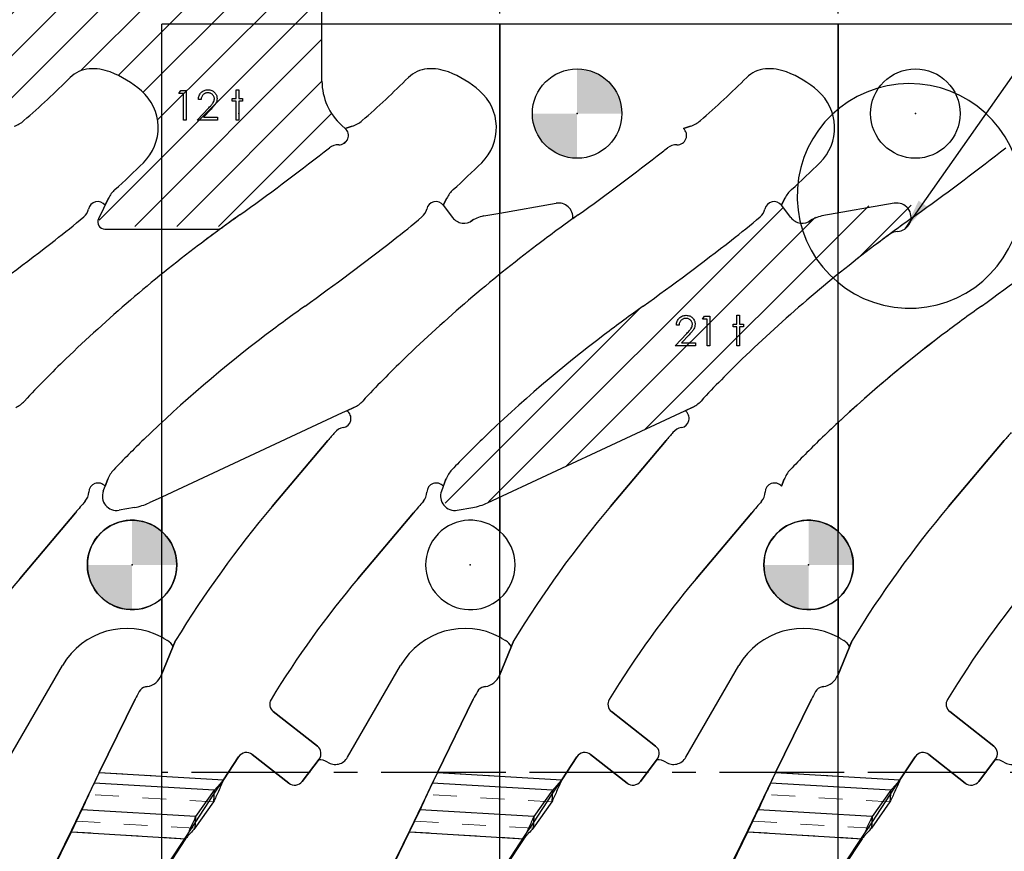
# Model space of a CAD drawing. Header units: inches. Extents: x 0.1 to 87.3, y 0.1 to 33.9.
# Tile 30 of 174: x 7.9 to 12, y 23.3 to 26.8. Entities that reach past the tile are written whole.
import ezdxf

# ---------------------------------------------------------------- set-up
doc = ezdxf.new("R2010")
doc.units = ezdxf.units.IN
doc.header["$MEASUREMENT"] = 0
doc.header["$PDSIZE"] = -1
doc.linetypes.add('CENTERX2', pattern=[0.8, 0.5, -0.1, 0.1, -0.1])
doc.linetypes.add('HIDDEN', pattern=[0.075, 0.05, -0.025])
doc.layers.add('NOTES', color=5, linetype='Continuous')
doc.layers.add('VIEW_LABELS', color=7, linetype='Continuous', lineweight=25)
doc.dimstyles.new('SLDDIMSTYLE9', dxfattribs={"dimtxt": 0.18, "dimasz": 0.13, "dimexe": 0, "dimexo": 0.0625, "dimgap": 0, "dimtad": 0, "dimtih": 1, "dimtoh": 1, "dimdec": 0, "dimrnd": 1e-09, "dimzin": 0, "dimdsep": 46, "dimtxsty": 'Standard', "dimsah": 1, "dimcen": 0.09, "dimadec": 0, "dimazin": 0, "dimtfac": 0.13, "dimtdec": 0, "dimtofl": 0, "dimtmove": 0, "dimatfit": 3, "dimfxl": 1, "dimfrac": 2, "dimtolj": 1, "dimtzin": 0, "dimarcsym": 0})

# ---------------------------------------------------------------- blocks, each defined once
blk = doc.blocks.new('SW_HATCH_2')
at = {"color": 0, "linetype": 'Continuous', "lineweight": 18}
for p, q in [((0, 0), (-0.2641, -0.2641)), ((0.1768, 0), (-0.2641, -0.4409)), ((0.3536, 0), (-0.2641, -0.6177)), ((0.5303, 0), (-0.2641, -0.7944)), ((0.7071, 0), (-0.2641, -0.9712)), ((0.8839, 0), (-0.2641, -1.148)), ((1.019, -0.0416), (0.1141, -0.9465)), ((1.1027, -0.1347), (0.2715, -0.9659)), ((1.1309, -0.2833), (0.377, -1.0372)), ((1.1309, -0.4601), (0.4381, -1.1529)), ((1.1309, -0.6369), (0.1919, -1.5759)), ((1.1309, -0.8137), (0.342, -1.6025)), ((1.1309, -0.9904), (0.5188, -1.6025)), ((1.1715, -1.1266), (0.6956, -1.6025)), ((1.2378, -1.237), (1.2208, -1.2541))]:
    blk.add_line(p, q, dxfattribs=at)
blk = doc.blocks.new('SW_HATCH_5')
at = {"color": 0, "linetype": 'Continuous', "lineweight": 18}
for p, q in [((0.6016, 0.4248), (-0.6393, -0.8161)), ((0.9625, 0.4321), (0.0185, -0.5119)), ((1.1415, 0.4344), (0.9177, 0.2106)), ((0.7379, 0.3843), (-0.3128, -0.6663)), ((0, 0), (-0.8217, -0.8217))]:
    blk.add_line(p, q, dxfattribs=at)
blk = doc.blocks.new('SW_DOWELSYMBOL_19')
at = {"linetype": 'Continuous', "lineweight": 18}
h = blk.add_hatch(color=0, dxfattribs=at)
edge = h.paths.add_edge_path(flags=0)
edge.add_arc((0, 0), 0.1885, 0, 90)
edge.add_line((0, 0.1885), (0, 0))
edge.add_line((0, 0), (0.1885, 0))
h = blk.add_hatch(color=0, dxfattribs=at)
edge = h.paths.add_edge_path(flags=0)
edge.add_arc((0, 0), 0.1885, 180, 270)
edge.add_line((0, -0.1885), (0, 0))
edge.add_line((0, 0), (-0.1885, 0))
at = {"layer": 'NOTES', "color": 0}
blk.add_circle((0, 0), 0.1885, dxfattribs=at)
blk = doc.blocks.new('SW_DOWELSYMBOL_24')
at = {"linetype": 'Continuous', "lineweight": 18}
h = blk.add_hatch(color=0, dxfattribs=at)
edge = h.paths.add_edge_path(flags=0)
edge.add_arc((0, 0), 0.1885, 0, 90)
edge.add_line((0, 0.1885), (0, 0))
edge.add_line((0, 0), (0.1885, 0))
h = blk.add_hatch(color=0, dxfattribs=at)
edge = h.paths.add_edge_path(flags=0)
edge.add_arc((0, 0), 0.1885, 180, 270)
edge.add_line((0, -0.1885), (0, 0))
edge.add_line((0, 0), (-0.1885, 0))
at = {"layer": 'NOTES', "color": 0}
blk.add_circle((0, 0), 0.1885, dxfattribs=at)
blk = doc.blocks.new('SW_DOWELSYMBOL_25')
at = {"linetype": 'Continuous', "lineweight": 18}
h = blk.add_hatch(color=0, dxfattribs=at)
edge = h.paths.add_edge_path(flags=0)
edge.add_arc((0, 0), 0.1885, 0, 90)
edge.add_line((0, 0.1885), (0, 0))
edge.add_line((0, 0), (0.1885, 0))
h = blk.add_hatch(color=0, dxfattribs=at)
edge = h.paths.add_edge_path(flags=0)
edge.add_arc((0, 0), 0.1885, 180, 270)
edge.add_line((0, -0.1885), (0, 0))
edge.add_line((0, 0), (-0.1885, 0))
at = {"layer": 'NOTES', "color": 0}
blk.add_circle((0, 0), 0.1885, dxfattribs=at)

msp = doc.modelspace()

# ---------------------------------------------------------------- linework, layer by layer
at = {"color": 7, "linetype": 'CENTERX2'}
for p, q in [((9.90957, 23.59335), (9.90957, 29.90335)), ((11.33457, 23.59335), (11.33457, 29.90335)), ((9.90957, 23.59335), (8.48457, 23.59335)), ((11.33457, 23.59335), (9.90957, 23.59335)), ((9.90957, 17.28335), (9.90957, 23.59335)), ((11.33457, 17.28335), (11.33457, 23.59335)), ((12.75957, 23.59335), (11.33457, 23.59335))]:
    msp.add_line(p, q, dxfattribs=at)
at = {"color": 7, "linetype": 'Continuous', "lineweight": 25}
for p, q in [((9.15957, 26.50822), (9.15957, 27.24835)), ((9.90957, 26.74835), (9.15957, 26.74835)), ((9.90957, 25.95174), (9.90957, 26.74835)), ((11.33457, 26.74835), (9.90957, 26.74835)), ((9.90957, 26.74835), (9.90957, 25.95174)), ((11.33457, 25.95174), (11.33457, 26.74835)), ((12.75957, 26.74835), (11.33457, 26.74835)), ((11.33457, 26.74835), (11.33457, 25.95174)), ((9.25772, 26.30866), (9.24305, 26.32176)), ((9.25772, 26.30866), (9.28722, 26.31825)), ((9.25772, 26.30866), (9.28722, 26.31825)), ((10.68272, 26.30866), (10.71222, 26.31825)), ((10.68272, 26.30866), (10.71222, 26.31825)), ((8.26015, 26.01441), (8.21783, 25.92754)), ((9.68515, 26.01441), (9.6706, 25.98454)), ((9.6706, 25.98454), (9.68515, 26.01441)), ((11.11015, 26.01441), (11.0956, 25.98454)), ((11.0956, 25.98454), (11.11015, 26.01441)), ((9.6706, 25.98454), (9.70998, 25.93283)), ((9.90957, 25.95174), (10.14598, 25.99342)), ((11.13498, 25.93283), (11.0956, 25.98454)), ((11.57098, 25.99342), (11.26591, 25.93963)), ((9.84091, 25.93963), (9.90957, 25.95174)), ((9.79407, 25.92145), (9.78688, 25.91598)), ((11.21188, 25.91598), (11.21907, 25.92145)), ((8.2448, 25.8844), (8.72108, 25.8844)), ((9.24449, 25.10919), (8.48457, 24.75483)), ((9.26449, 25.11849), (9.24472, 25.10929)), ((9.26449, 25.11849), (9.29418, 25.1323)), ((9.85676, 24.7302), (10.66949, 25.10919)), ((10.66972, 25.10929), (10.71918, 25.1323)), ((11.33457, 24.60944), (11.33457, 25.06934)), ((11.33457, 25.06934), (11.33457, 24.60944)), ((8.94973, 24.71468), (9.18434, 24.99308)), ((8.94973, 24.71468), (9.18434, 24.99308)), ((10.37473, 24.71468), (10.60934, 24.99308)), ((10.37473, 24.71468), (10.60934, 24.99308)), ((11.79973, 24.71468), (12.03434, 24.99308)), ((11.79973, 24.71468), (12.03434, 24.99308)), ((8.25703, 24.82937), (8.24591, 24.80007)), ((9.68203, 24.82937), (9.66311, 24.77951)), ((11.10703, 24.82937), (11.09591, 24.80007)), ((11.10703, 24.82937), (11.09591, 24.80007)), ((8.23811, 24.77951), (8.24591, 24.80007)), ((8.48457, 24.75483), (8.43176, 24.7302)), ((8.48457, 24.60944), (8.48457, 24.75483)), ((8.48457, 24.75483), (8.48457, 24.60944)), ((9.90957, 24.60944), (9.90957, 24.75483)), ((9.90957, 24.75483), (9.90957, 24.60944)), ((8.12061, 24.68863), (7.886, 24.41024)), ((8.12061, 24.68863), (7.886, 24.41024)), ((8.36952, 24.71058), (8.30462, 24.69914)), ((9.54561, 24.68863), (9.311, 24.41024)), ((9.54561, 24.68863), (9.311, 24.41024)), ((9.72962, 24.69914), (9.79452, 24.71058)), ((10.97061, 24.68863), (10.736, 24.41024)), ((10.97061, 24.68863), (10.736, 24.41024)), ((8.48457, 24.16335), (8.48457, 24.32726)), ((8.48457, 24.32726), (8.48457, 24.16335)), ((9.90957, 24.16335), (9.90957, 24.32726)), ((9.90957, 24.32726), (9.90957, 24.16335)), ((11.33457, 24.16335), (11.33457, 24.32726)), ((11.33457, 24.32726), (11.33457, 24.16335)), ((8.48233, 24.00275), (8.54314, 24.14972)), ((8.49296, 24.15868), (8.50838, 24.14978)), ((8.53244, 24.12385), (8.54314, 24.14972)), ((9.90733, 24.00275), (9.96814, 24.14972)), ((9.91796, 24.15868), (9.93338, 24.14978)), ((9.95744, 24.12385), (9.96814, 24.14972)), ((11.33233, 24.00275), (11.39314, 24.14972)), ((11.34296, 24.15868), (11.35838, 24.14978)), ((11.38244, 24.12385), (11.39314, 24.14972)), ((7.84267, 23.65735), (8.06608, 24.0443)), ((9.26767, 23.65735), (9.49108, 24.0443)), ((10.69267, 23.65735), (10.91608, 24.0443)), ((8.41649, 23.95412), (8.4233, 23.95533)), ((9.84149, 23.95412), (9.8483, 23.95533)), ((11.26649, 23.95412), (11.2733, 23.95533)), ((8.22091, 23.5936), (8.3721, 23.90189)), ((9.64591, 23.5936), (9.7971, 23.90189)), ((11.07091, 23.5936), (11.2221, 23.90189)), ((8.9544, 23.8498), (9.14014, 23.70468)), ((8.9544, 23.8498), (9.14014, 23.70468)), ((10.3794, 23.8498), (10.56514, 23.70468)), ((10.3794, 23.8498), (10.56514, 23.70468)), ((11.8044, 23.8498), (11.99014, 23.70468)), ((11.8044, 23.8498), (11.99014, 23.70468)), ((8.80856, 23.65973), (8.7448, 23.56202)), ((9.02003, 23.54872), (8.86577, 23.66923)), ((9.14732, 23.6489), (9.07646, 23.55598)), ((9.14732, 23.6489), (9.14556, 23.64659)), ((10.23356, 23.65973), (10.1698, 23.56202)), ((10.44503, 23.54872), (10.29077, 23.66923)), ((10.57232, 23.6489), (10.50146, 23.55598)), ((10.57232, 23.6489), (10.57056, 23.64659)), ((11.65856, 23.65973), (11.5948, 23.56202)), ((11.87003, 23.54872), (11.71577, 23.66923)), ((11.99732, 23.6489), (11.92646, 23.55598)), ((11.99732, 23.6489), (11.99556, 23.64659)), ((8.22091, 23.5936), (8.19936, 23.54867)), ((8.22091, 23.5936), (8.7448, 23.56202)), ((9.64591, 23.5936), (9.62436, 23.54867)), ((9.64591, 23.5936), (10.1698, 23.56202)), ((11.07091, 23.5936), (11.04936, 23.54867)), ((11.07091, 23.5936), (11.5948, 23.56202)), ((8.70556, 23.51815), (8.19936, 23.54867)), ((10.13056, 23.51815), (9.62436, 23.54867)), ((11.55556, 23.51815), (11.04936, 23.54867)), ((8.70556, 23.51815), (8.62726, 23.4072)), ((8.70556, 23.51815), (8.70259, 23.46901)), ((10.13056, 23.51815), (10.05226, 23.4072)), ((10.13056, 23.51815), (10.12759, 23.46901)), ((11.55556, 23.51815), (11.47726, 23.4072)), ((11.55556, 23.51815), (11.55259, 23.46901)), ((8.70259, 23.46901), (8.62429, 23.35807)), ((10.12759, 23.46901), (10.04929, 23.35807)), ((11.55259, 23.46901), (11.47429, 23.35807)), ((8.10393, 23.34321), (8.14769, 23.43612)), ((8.62726, 23.4072), (8.14769, 23.43612)), ((8.62726, 23.4072), (8.62429, 23.35807)), ((9.52893, 23.34321), (9.57269, 23.43612)), ((10.05226, 23.4072), (9.57269, 23.43612)), ((10.05226, 23.4072), (10.04929, 23.35807)), ((10.95393, 23.34321), (10.99769, 23.43612)), ((11.47726, 23.4072), (10.99769, 23.43612)), ((11.47726, 23.4072), (11.47429, 23.35807)), ((7.88655, 22.89998), (8.10393, 23.34321)), ((8.10393, 23.34321), (8.58505, 23.3142)), ((8.58505, 23.3142), (8.51129, 23.20117)), ((9.31155, 22.89998), (9.52893, 23.34321)), ((9.52893, 23.34321), (10.01005, 23.3142)), ((10.01005, 23.3142), (9.93629, 23.20117)), ((10.73655, 22.89998), (10.95393, 23.34321)), ((10.95393, 23.34321), (11.43505, 23.3142)), ((11.43505, 23.3142), (11.36129, 23.20117))]:
    msp.add_line(p, q, dxfattribs=at)
at = {"color": 7, "linetype": 'Continuous'}
for p, q in [((9.90957, 26.74835), (8.48457, 26.74835)), ((8.48457, 20.43835), (8.48457, 26.74835)), ((11.33457, 26.74835), (9.90957, 26.74835)), ((9.90957, 20.43835), (9.90957, 26.74835)), ((9.90957, 20.43835), (9.90957, 26.74835)), ((11.33457, 20.43835), (11.33457, 26.74835)), ((12.75957, 26.74835), (11.33457, 26.74835)), ((11.33457, 20.43835), (11.33457, 26.74835)), ((9.28722, 26.31825), (9.25772, 26.30866)), ((10.71222, 26.31825), (10.68272, 26.30866)), ((8.2456, 25.98454), (8.26015, 26.01441)), ((9.6706, 25.98454), (9.68515, 26.01441)), ((11.0956, 25.98454), (11.11015, 26.01441)), ((9.29418, 25.1323), (9.26449, 25.11849)), ((10.71918, 25.1323), (10.68949, 25.11849)), ((9.18434, 24.99308), (8.94973, 24.71468)), ((10.60934, 24.99308), (10.37473, 24.71468)), ((12.03434, 24.99308), (11.79973, 24.71468)), ((8.24591, 24.80007), (8.25703, 24.82937)), ((9.67091, 24.80007), (9.68203, 24.82937)), ((11.09591, 24.80007), (11.10703, 24.82937)), ((7.886, 24.41024), (8.12061, 24.68863)), ((9.311, 24.41024), (9.54561, 24.68863)), ((10.736, 24.41024), (10.97061, 24.68863)), ((8.54314, 24.14972), (8.48233, 24.00275)), ((9.96814, 24.14972), (9.90733, 24.00275)), ((11.39314, 24.14972), (11.33233, 24.00275)), ((8.4233, 23.95533), (8.41649, 23.95412)), ((9.8483, 23.95533), (9.84149, 23.95412)), ((11.2733, 23.95533), (11.26649, 23.95412)), ((8.3721, 23.90189), (8.22091, 23.5936)), ((9.7971, 23.90189), (9.64591, 23.5936)), ((11.2221, 23.90189), (11.07091, 23.5936)), ((9.14014, 23.70468), (8.9544, 23.8498)), ((10.56514, 23.70468), (10.3794, 23.8498)), ((11.99014, 23.70468), (11.8044, 23.8498)), ((8.7448, 23.56202), (8.80856, 23.65973)), ((8.86577, 23.66923), (9.02003, 23.54872)), ((9.07646, 23.55598), (9.14732, 23.6489)), ((10.1698, 23.56202), (10.23356, 23.65973)), ((10.29077, 23.66923), (10.44503, 23.54872)), ((10.50146, 23.55598), (10.57232, 23.6489)), ((11.5948, 23.56202), (11.65856, 23.65973)), ((11.71577, 23.66923), (11.87003, 23.54872)), ((11.92646, 23.55598), (11.99732, 23.6489)), ((8.22091, 23.5936), (8.10433, 23.34984)), ((9.64591, 23.5936), (9.52933, 23.34984)), ((11.07091, 23.5936), (10.95433, 23.34984)), ((8.70458, 23.50188), (8.7448, 23.56202)), ((10.12958, 23.50188), (10.1698, 23.56202)), ((11.55458, 23.50188), (11.5948, 23.56202)), ((8.62562, 23.38099), (8.70458, 23.50188)), ((10.05062, 23.38099), (10.12958, 23.50188)), ((11.47562, 23.38099), (11.55458, 23.50188)), ((8.58545, 23.32084), (8.62562, 23.38099)), ((10.01045, 23.32084), (10.05062, 23.38099)), ((11.43545, 23.32084), (11.47562, 23.38099)), ((8.10433, 23.34984), (7.88695, 22.90661)), ((8.51169, 23.2078), (8.58545, 23.32084)), ((9.52933, 23.34984), (9.31195, 22.90661)), ((9.93669, 23.2078), (10.01045, 23.32084)), ((10.95433, 23.34984), (10.73695, 22.90661)), ((11.36169, 23.2078), (11.43545, 23.32084))]:
    msp.add_line(p, q, dxfattribs=at)
at = {"color": 7, "linetype": 'HIDDEN', "lineweight": 18}
for p, q in [((8.22091, 23.5936), (8.7448, 23.56202)), ((9.64591, 23.5936), (10.1698, 23.56202)), ((11.07091, 23.5936), (11.5948, 23.56202)), ((8.70259, 23.46901), (8.17715, 23.50069)), ((10.12759, 23.46901), (9.60215, 23.50069)), ((11.55259, 23.46901), (11.02715, 23.50069)), ((8.12548, 23.38814), (8.62429, 23.35807)), ((9.55048, 23.38814), (10.04929, 23.35807)), ((10.97548, 23.38814), (11.47429, 23.35807)), ((8.58505, 23.3142), (8.10393, 23.34321)), ((10.01005, 23.3142), (9.52893, 23.34321)), ((11.43505, 23.3142), (10.95393, 23.34321))]:
    msp.add_line(p, q, dxfattribs=at)
at = {"color": 7, "linetype": 'Continuous', "flags": 128}
for points in [[(8.5645, 26.4687), (8.5876, 26.4687), (8.5876, 26.4687), (8.5876, 26.3437), (8.5876, 26.3437), (8.57638, 26.3437), (8.57638, 26.3437), (8.57638, 26.45588), (8.57638, 26.45588), (8.55715, 26.45588), (8.55715, 26.45588), (8.56449, 26.4687)], [(8.65011, 26.43024), (8.63888, 26.43024), (8.63888, 26.43024), (8.63918, 26.43469), (8.63984, 26.43895), (8.64081, 26.44298), (8.64216, 26.44684), (8.64384, 26.45047), (8.64587, 26.45392), (8.64825, 26.45715), (8.65098, 26.46018), (8.65396, 26.46294), (8.65714, 26.46532), (8.66047, 26.46732), (8.66395, 26.46897), (8.66763, 26.47025), (8.67146, 26.47118), (8.67547, 26.47173), (8.67965, 26.4719), (8.67965, 26.4719), (8.68376, 26.47173), (8.68769, 26.4712), (8.69139, 26.47035), (8.69492, 26.46915), (8.69823, 26.46757), (8.70133, 26.46567), (8.70426, 26.46344), (8.70697, 26.46083), (8.70942, 26.45801), (8.71152, 26.45505), (8.71333, 26.45197), (8.71481, 26.44879), (8.71593, 26.44546), (8.71676, 26.442), (8.71723, 26.43845), (8.71741, 26.43474), (8.71741, 26.43474), (8.71708, 26.42953), (8.71611, 26.4245), (8.7145, 26.41964), (8.71223, 26.41494), (8.71077, 26.41253), (8.70902, 26.4099), (8.70697, 26.40707), (8.70461, 26.40407), (8.70193, 26.40081), (8.69898, 26.39738), (8.6957, 26.39375), (8.69212, 26.3899), (8.69212, 26.3899), (8.66084, 26.35652), (8.66084, 26.35652), (8.71901, 26.35652), (8.71901, 26.35652), (8.71901, 26.3437), (8.71901, 26.3437), (8.63408, 26.3437), (8.63408, 26.3437), (8.68255, 26.39543), (8.68255, 26.39543), (8.68608, 26.39914), (8.68929, 26.40259), (8.69217, 26.4058), (8.69472, 26.40875), (8.69695, 26.41148), (8.69888, 26.41393), (8.70046, 26.41616), (8.70173, 26.41814), (8.70369, 26.4219), (8.70509, 26.42575), (8.70592, 26.42968), (8.70619, 26.43374), (8.70619, 26.43374), (8.70607, 26.4363), (8.70569, 26.43875), (8.70509, 26.4411), (8.70424, 26.44338), (8.70311, 26.44559), (8.70176, 26.44766), (8.70018, 26.44967), (8.69833, 26.45159), (8.6963, 26.45335), (8.69417, 26.45488), (8.69194, 26.45615), (8.68959, 26.4572), (8.68711, 26.45803), (8.68456, 26.45861), (8.68188, 26.45896), (8.67907, 26.45908), (8.67907, 26.45908), (8.67614, 26.45896), (8.67334, 26.45861), (8.67066, 26.45801), (8.66811, 26.45718), (8.66568, 26.45613), (8.66337, 26.45482), (8.66119, 26.45327), (8.65914, 26.45149), (8.65726, 26.44952), (8.65561, 26.44734), (8.65416, 26.44496), (8.65291, 26.44241), (8.65188, 26.43965), (8.65108, 26.4367), (8.65048, 26.43357), (8.6501, 26.43024)], [(8.79755, 26.4719), (8.80876, 26.4719), (8.80876, 26.4719), (8.80876, 26.43504), (8.80876, 26.43504), (8.82478, 26.43504), (8.82478, 26.43504), (8.82478, 26.42383), (8.82478, 26.42383), (8.80876, 26.42383), (8.80876, 26.42383), (8.80876, 26.3437), (8.80876, 26.3437), (8.79754, 26.3437), (8.79754, 26.3437), (8.79754, 26.42383), (8.79754, 26.42383), (8.78151, 26.42383), (8.78151, 26.42383), (8.78151, 26.43504), (8.78151, 26.43504), (8.79754, 26.43504), (8.79754, 26.43504), (8.79754, 26.4719)], [(10.66411, 25.47921), (10.65288, 25.47921), (10.65288, 25.47921), (10.65318, 25.48366), (10.65383, 25.48792), (10.65481, 25.49195), (10.65616, 25.49581), (10.65784, 25.49944), (10.65987, 25.50289), (10.66224, 25.50612), (10.66497, 25.50915), (10.66795, 25.51191), (10.67113, 25.51429), (10.67446, 25.51629), (10.67794, 25.51794), (10.68163, 25.51922), (10.68546, 25.52015), (10.68946, 25.5207), (10.69365, 25.52087), (10.69365, 25.52087), (10.69775, 25.5207), (10.70168, 25.52017), (10.70539, 25.51932), (10.70892, 25.51812), (10.71222, 25.51654), (10.71533, 25.51464), (10.71826, 25.51241), (10.72096, 25.5098), (10.72342, 25.50698), (10.72552, 25.50402), (10.72732, 25.50094), (10.7288, 25.49776), (10.72993, 25.49443), (10.73075, 25.49097), (10.73123, 25.48742), (10.73141, 25.48371), (10.73141, 25.48371), (10.73108, 25.4785), (10.7301, 25.47347), (10.7285, 25.46861), (10.72622, 25.46391), (10.72477, 25.4615), (10.72302, 25.45887), (10.72096, 25.45604), (10.71861, 25.45304), (10.71593, 25.44978), (10.71298, 25.44635), (10.7097, 25.44272), (10.70611, 25.43887), (10.70611, 25.43887), (10.67484, 25.40549), (10.67484, 25.40549), (10.73301, 25.40549), (10.73301, 25.40549), (10.73301, 25.39267), (10.73301, 25.39267), (10.64807, 25.39267), (10.64807, 25.39267), (10.69655, 25.4444), (10.69655, 25.4444), (10.70008, 25.44811), (10.70329, 25.45156), (10.70617, 25.45477), (10.70872, 25.45772), (10.71095, 25.46045), (10.71288, 25.4629), (10.71445, 25.46513), (10.71573, 25.46711), (10.71768, 25.47087), (10.71909, 25.47472), (10.71991, 25.47865), (10.72019, 25.48271), (10.72019, 25.48271), (10.72006, 25.48527), (10.71969, 25.48772), (10.71909, 25.49007), (10.71823, 25.49235), (10.71711, 25.49456), (10.71576, 25.49663), (10.71418, 25.49864), (10.71232, 25.50056), (10.7103, 25.50232), (10.70817, 25.50385), (10.70594, 25.50512), (10.70359, 25.50617), (10.70111, 25.507), (10.69855, 25.50758), (10.69587, 25.50793), (10.69307, 25.50805), (10.69307, 25.50805), (10.69014, 25.50793), (10.68733, 25.50758), (10.68466, 25.50698), (10.6821, 25.50615), (10.67967, 25.5051), (10.67737, 25.5038), (10.67519, 25.50224), (10.67314, 25.50046), (10.67126, 25.49849), (10.66961, 25.49631), (10.66815, 25.49393), (10.6669, 25.49138), (10.66588, 25.48862), (10.66507, 25.48567), (10.66447, 25.48254), (10.6641, 25.47921)], [(10.7708, 25.51767), (10.79391, 25.51767), (10.79391, 25.51767), (10.79391, 25.39267), (10.79391, 25.39267), (10.78269, 25.39267), (10.78269, 25.39267), (10.78269, 25.50485), (10.78269, 25.50485), (10.76346, 25.50485), (10.76346, 25.50485), (10.77079, 25.51767)], [(10.90769, 25.52087), (10.91891, 25.52087), (10.91891, 25.52087), (10.91891, 25.48401), (10.91891, 25.48401), (10.93493, 25.48401), (10.93493, 25.48401), (10.93493, 25.4728), (10.93493, 25.4728), (10.91891, 25.4728), (10.91891, 25.4728), (10.91891, 25.39267), (10.91891, 25.39267), (10.90769, 25.39267), (10.90769, 25.39267), (10.90769, 25.4728), (10.90769, 25.4728), (10.89166, 25.4728), (10.89166, 25.4728), (10.89166, 25.48401), (10.89166, 25.48401), (10.90769, 25.48401), (10.90769, 25.48401), (10.90769, 25.52087)]]:
    msp.add_lwpolyline(points, dxfattribs=at)
at = {"color": 7, "linetype": 'Continuous', "lineweight": 25, "flags": 128}
msp.add_lwpolyline([(11.64109, 25.92818), (11.64135, 25.92837), (11.6633, 25.94413)], dxfattribs=at)
at = {"color": 7, "linetype": 'Continuous', "lineweight": 25}
for centre in [(10.23457, 26.37135), (11.65957, 26.37135)]:
    msp.add_circle(centre, 0.1885, dxfattribs=at)
at = {"color": 7, "linetype": 'Continuous'}
for centre, radius, start, end in [((8.18782, 26.43414), 0.12598, 94.32562, 134.89066), ((8.19376, 26.35563), 0.20472, 68.93993, 94.32562), ((9.61282, 26.43414), 0.12598, 94.32562, 134.89066), ((9.61876, 26.35563), 0.20472, 68.93993, 94.32562), ((11.03782, 26.43414), 0.12598, 94.32562, 134.89066), ((11.04376, 26.35563), 0.20472, 68.93993, 94.32562), ((5.32034, 29.31259), 3.93701, 311.01168, 314.89066), ((8.10887, 26.13518), 0.44094, 48.8893, 68.93993), ((6.74534, 29.31259), 3.93701, 311.01168, 314.89066), ((9.53387, 26.13518), 0.44094, 48.8893, 68.93993), ((8.17034, 29.31259), 3.93701, 311.01168, 314.89066), ((10.95887, 26.13518), 0.44094, 48.8893, 68.93993), ((8.26297, 26.31176), 0.20659, 314.43896, 48.8893), ((9.68797, 26.31176), 0.20659, 314.43896, 48.8893), ((11.11297, 26.31176), 0.20659, 314.43896, 48.8893), ((7.82511, 26.43237), 0.12, 288.01559, 311.01168), ((9.23149, 26.27929), 0.03937, 267.89992, 48.23337), ((9.25011, 26.43237), 0.12, 288.01559, 311.01168), ((10.65649, 26.27929), 0.03937, 267.89992, 48.23337), ((10.67511, 26.43237), 0.12, 288.01559, 311.01168), ((6.74534, 29.31259), 3.93701, 307.99523, 308.39603), ((9.22785, 26.17999), 0.06, 87.89992, 128.39603), ((8.17034, 29.31259), 3.93701, 307.99523, 308.39603), ((10.65285, 26.17999), 0.06, 87.89992, 128.39603), ((9.59534, 29.31259), 3.93701, 307.99523, 308.39603), ((2.727, 34.45671), 10.46457, 305.563918, 307.995228), ((4.152, 34.45671), 10.46457, 305.563918, 307.995228), ((5.577, 34.45671), 10.46457, 305.563918, 307.995228), ((5.32034, 29.31259), 4.40945, 312.28834, 314.43896), ((6.74534, 29.31259), 4.40945, 312.28834, 314.43896), ((8.17034, 29.31259), 4.40945, 312.28834, 314.43896), ((8.36803, 25.96185), 0.12, 132.28834, 154.02368), ((9.79303, 25.96185), 0.12, 132.28834, 154.02368), ((11.21803, 25.96185), 0.12, 132.28834, 154.02368), ((8.11713, 25.98158), 0.06, 310.0176, 347.8675), ((8.21428, 25.96069), 0.03937, 37.29102, 167.8675), ((9.54213, 25.98158), 0.06, 310.0176, 347.8675), ((9.63928, 25.96069), 0.03937, 37.29102, 167.8675), ((10.96713, 25.98158), 0.06, 310.0176, 347.8675), ((11.06428, 25.96069), 0.03937, 37.29102, 167.8675), ((5.32034, 29.31259), 4.40945, 307.99523, 310.0176), ((13.36986, 19.57112), 7.83438, 125.563918, 127.145061), ((6.74534, 29.31259), 4.40945, 307.99523, 310.0176), ((14.79486, 19.57112), 7.83438, 125.563918, 127.145061), ((8.17034, 29.31259), 4.40945, 307.99523, 310.0176), ((16.21986, 19.57112), 7.83438, 125.563918, 127.145061), ((1.302, 34.45671), 10.93701, 305.563918, 307.995228), ((12.32401, 20.95172), 6.10236, 127.145061, 134.061083), ((2.727, 34.45671), 10.93701, 305.563918, 307.995228), ((13.74901, 20.95172), 6.10236, 127.145061, 134.061083), ((4.152, 34.45671), 10.93701, 305.563918, 307.995228), ((15.17401, 20.95172), 6.10236, 127.145061, 134.061083), ((5.577, 34.45671), 10.93701, 305.563918, 307.995228), ((13.36986, 19.57112), 7.36193, 125.563918, 127.145061), ((14.79486, 19.57112), 7.36193, 125.563918, 127.145061), ((16.21986, 19.57112), 7.36193, 125.563918, 127.145061), ((12.32401, 20.95172), 5.62992, 127.14506, 134.06108), ((13.74901, 20.95172), 5.62992, 127.14506, 134.06108), ((15.17401, 20.95172), 5.62992, 127.14506, 134.06108), ((11.30278, 22.00699), 4.63386, 134.06108, 137.13185), ((12.72778, 22.00699), 4.63386, 134.06108, 137.13185), ((14.15278, 22.00699), 4.63386, 134.06108, 137.13185), ((7.81857, 25.2411), 0.12, 294.94263, 317.13185), ((9.24357, 25.2411), 0.12, 294.94263, 317.13185), ((10.66857, 25.2411), 0.12, 294.94263, 317.13185), ((9.24217, 25.08606), 0.03937, 279.68943, 55.46338), ((10.66717, 25.08606), 0.03937, 279.68943, 55.46338), ((12.72778, 22.00699), 4.63386, 139.32462, 139.87884), ((9.2589, 24.98811), 0.06, 99.68943, 139.32462), ((14.15278, 22.00699), 4.63386, 139.32462, 139.87884), ((10.6839, 24.98811), 0.06, 99.68943, 139.32462), ((15.57778, 22.00699), 4.63386, 139.32462, 139.87884), ((11.30278, 22.00699), 4.16142, 134.06108, 136.54151), ((12.72778, 22.00699), 4.16142, 134.06108, 136.54151), ((14.15278, 22.00699), 4.16142, 134.06108, 136.54151), ((8.36922, 24.78679), 0.12, 136.54151, 159.21791), ((9.79422, 24.78679), 0.12, 136.54151, 159.21791), ((11.21922, 24.78679), 0.12, 136.54151, 159.21791), ((8.21602, 24.77445), 0.03937, 40.60245, 178.93398), ((9.64102, 24.77445), 0.03937, 40.60245, 178.93398), ((11.06602, 24.77445), 0.03937, 40.60245, 178.93398), ((8.11666, 24.77629), 0.06, 319.00349, 358.93398), ((9.54166, 24.77629), 0.06, 319.00349, 358.93398), ((10.96666, 24.77629), 0.06, 319.00349, 358.93398), ((11.30278, 22.00699), 4.16142, 139.00349, 139.87884), ((12.72778, 22.00699), 4.16142, 139.00349, 139.87884), ((14.15278, 22.00699), 4.16142, 139.00349, 139.87884), ((12.43514, 21.77749), 4.55797, 139.87884, 148.63719), ((13.86014, 21.77749), 4.55797, 139.87884, 148.63719), ((15.28514, 21.77749), 4.55797, 139.87884, 148.63719), ((12.43514, 21.77749), 4.08553, 139.87884, 148.67896), ((13.86014, 21.77749), 4.08553, 139.87884, 148.67896), ((15.28514, 21.77749), 4.08553, 139.87884, 148.67896), ((8.40957, 24.03286), 0.07874, 280.04228, 337.5211), ((9.83457, 24.03286), 0.07874, 280.04228, 337.5211), ((11.25957, 24.03286), 0.07874, 280.04228, 337.5211), ((8.42325, 23.91595), 0.03877, 100.04254, 150.73675), ((9.84825, 23.91595), 0.03877, 100.04254, 150.73675), ((11.27325, 23.91595), 0.03877, 100.04254, 150.73675), ((8.98316, 23.60221), 0.68059, 150.73651, 153.87492), ((8.97863, 23.88082), 0.03937, 148.67896, 232), ((10.40816, 23.60221), 0.68059, 150.73651, 153.87492), ((10.40363, 23.88082), 0.03937, 148.67896, 232), ((11.83316, 23.60221), 0.68059, 150.73651, 153.87492), ((11.82863, 23.88082), 0.03937, 148.67896, 232), ((9.11552, 23.67316), 0.04, 322.66875, 52), ((10.54052, 23.67316), 0.04, 322.66875, 52), ((11.96552, 23.67316), 0.04, 322.66875, 52), ((8.84153, 23.63821), 0.03937, 52, 146.87156), ((10.26653, 23.63821), 0.03937, 52, 146.87156), ((11.69153, 23.63821), 0.03937, 52, 146.87156), ((9.04465, 23.58024), 0.04, 232, 322.66875), ((10.46965, 23.58024), 0.04, 232, 322.66875), ((11.89465, 23.58024), 0.04, 232, 322.66875)]:
    msp.add_arc(centre, radius, start, end, dxfattribs=at)
at = {"color": 7, "linetype": 'Continuous', "lineweight": 25}
for centre, radius, start, end in [((8.18782, 26.43414), 0.12598, 94.32562, 134.89066), ((8.19376, 26.35563), 0.20472, 68.93993, 94.32562), ((9.61282, 26.43414), 0.12598, 94.32562, 134.89066), ((9.61282, 26.43414), 0.12598, 94.32562, 134.89066), ((9.61876, 26.35563), 0.20472, 68.93993, 94.32562), ((9.61876, 26.35563), 0.20472, 68.93993, 94.32562), ((11.03782, 26.43414), 0.12598, 94.32562, 134.89066), ((11.03782, 26.43414), 0.12598, 94.32562, 134.89066), ((11.04376, 26.35563), 0.20472, 68.93993, 94.32562), ((11.04376, 26.35563), 0.20472, 68.93993, 94.32562), ((5.32034, 29.31259), 3.93701, 311.01168, 314.89066), ((8.10887, 26.13518), 0.44094, 48.8893, 68.93993), ((9.40957, 26.50822), 0.25, 180, 228.23337), ((6.74534, 29.31259), 3.93701, 311.01168, 314.89066), ((6.74534, 29.31259), 3.93701, 311.01168, 314.89066), ((9.53387, 26.13518), 0.44094, 48.8893, 68.93993), ((9.53387, 26.13518), 0.44094, 48.8893, 68.93993), ((8.17034, 29.31259), 3.93701, 311.01168, 314.89066), ((8.17034, 29.31259), 3.93701, 311.01168, 314.89066), ((10.95887, 26.13518), 0.44094, 48.8893, 68.93993), ((10.95887, 26.13518), 0.44094, 48.8893, 68.93993), ((8.26297, 26.31176), 0.20659, 314.43896, 48.8893), ((9.68797, 26.31176), 0.20659, 314.43896, 48.8893), ((9.68797, 26.31176), 0.20659, 314.43896, 48.8893), ((11.11297, 26.31176), 0.20659, 314.43896, 48.8893), ((11.11297, 26.31176), 0.20659, 314.43896, 48.8893), ((7.82511, 26.43237), 0.12, 288.01559, 311.01168), ((9.23149, 26.27929), 0.03937, 267.89992, 48.23337), ((9.25011, 26.43237), 0.12, 288.01559, 311.01168), ((9.25011, 26.43237), 0.12, 288.01559, 311.01168), ((10.65649, 26.27929), 0.03937, 267.89992, 48.23337), ((10.65649, 26.27929), 0.03937, 267.89992, 48.23337), ((10.67511, 26.43237), 0.12, 288.01559, 311.01168), ((10.67511, 26.43237), 0.12, 288.01559, 311.01168), ((6.74534, 29.31259), 3.93701, 307.99523, 308.39603), ((9.22785, 26.17999), 0.06, 87.89992, 128.39603), ((8.17034, 29.31259), 3.93701, 307.99523, 308.39603), ((8.17034, 29.31259), 3.93701, 307.99523, 308.39603), ((10.65285, 26.17999), 0.06, 87.89992, 128.39603), ((10.65285, 26.17999), 0.06, 87.89992, 128.39603), ((9.59534, 29.31259), 3.93701, 307.99523, 308.39603), ((9.59534, 29.31259), 3.93701, 307.99523, 308.39603), ((2.727, 34.45671), 10.46457, 305.563918, 307.995228), ((4.152, 34.45671), 10.46457, 305.563918, 307.995228), ((4.152, 34.45671), 10.46457, 305.563918, 307.995228), ((5.577, 34.45671), 10.46457, 305.563918, 307.995228), ((5.577, 34.45671), 10.46457, 305.563918, 307.995228), ((5.32034, 29.31259), 4.40945, 312.28834, 314.43896), ((6.74534, 29.31259), 4.40945, 312.28834, 314.43896), ((6.74534, 29.31259), 4.40945, 312.28834, 314.43896), ((8.17034, 29.31259), 4.40945, 312.28834, 314.43896), ((8.17034, 29.31259), 4.40945, 312.28834, 314.43896), ((8.36803, 25.96185), 0.12, 132.28834, 154.02368), ((9.79303, 25.96185), 0.12, 132.28834, 154.02368), ((9.79303, 25.96185), 0.12, 132.28834, 154.02368), ((11.21803, 25.96185), 0.12, 132.28834, 154.02368), ((11.21803, 25.96185), 0.12, 132.28834, 154.02368), ((8.11713, 25.98158), 0.06, 310.0176, 347.8675), ((8.21428, 25.96069), 0.03937, 37.29102, 167.8675), ((9.54213, 25.98158), 0.06, 310.0176, 347.8675), ((9.63928, 25.96069), 0.03937, 37.29102, 167.8675), ((10.1564, 25.93433), 0.06, 354.11692, 100), ((10.96713, 25.98158), 0.06, 310.0176, 347.8675), ((11.06428, 25.96069), 0.03937, 37.29102, 167.8675), ((11.5814, 25.93433), 0.06, 272.77493, 100), ((5.32034, 29.31259), 4.40945, 307.99523, 310.0176), ((8.2448, 25.9144), 0.03, 154.02368, 270), ((13.36986, 19.57112), 7.83438, 125.563918, 126.236433), ((6.74534, 29.31259), 4.40945, 307.99523, 310.0176), ((9.75772, 25.96918), 0.06, 217.29102, 307.29102), ((9.86261, 25.81653), 0.125, 100, 127.29102), ((14.79486, 19.57112), 7.83438, 125.563918, 127.145061), ((14.79486, 19.57112), 7.83438, 125.563918, 125.763911), ((8.17034, 29.31259), 4.40945, 307.99523, 310.0176), ((11.18272, 25.96918), 0.06, 217.29102, 307.29102), ((11.28761, 25.81653), 0.125, 100, 127.29102), ((16.21986, 19.57112), 7.83438, 125.563918, 125.763911), ((13.36986, 19.57112), 7.83438, 126.236433, 127.145061), ((8.72108, 25.9144), 0.03, 270, 306.23643), ((16.21986, 19.57112), 7.83438, 126.57589, 127.145061), ((11.58721, 25.81448), 0.06, 92.77493, 126.57589), ((1.302, 34.45671), 10.93701, 305.563918, 307.995228), ((12.32401, 20.95172), 6.10236, 127.145061, 134.061083), ((2.727, 34.45671), 10.93701, 305.563918, 307.995228), ((13.74901, 20.95172), 6.10236, 127.145061, 134.061083), ((4.152, 34.45671), 10.93701, 305.563918, 307.995228), ((15.17401, 20.95172), 6.10236, 127.145061, 134.061083), ((5.577, 34.45671), 10.93701, 305.563918, 307.995228), ((5.577, 34.45671), 10.93701, 305.563918, 307.995228), ((13.36986, 19.57112), 7.36193, 125.563918, 127.145061), ((14.79486, 19.57112), 7.36193, 125.563918, 127.145061), ((16.21986, 19.57112), 7.36193, 125.563918, 127.145061), ((16.21986, 19.57112), 7.36193, 125.563918, 127.145061), ((12.32401, 20.95172), 5.62992, 127.14506, 134.06108), ((13.74901, 20.95172), 5.62992, 127.14506, 134.06108), ((15.17401, 20.95172), 5.62992, 127.14506, 134.06108), ((15.17401, 20.95172), 5.62992, 127.14506, 132.99777), ((11.30278, 22.00699), 4.63386, 134.06108, 137.13185), ((12.72778, 22.00699), 4.63386, 134.06108, 137.13185), ((14.15278, 22.00699), 4.63386, 134.06108, 137.13185), ((7.81857, 25.2411), 0.12, 294.94263, 317.13185), ((9.24357, 25.2411), 0.12, 294.94263, 317.13185), ((10.66857, 25.2411), 0.12, 294.94263, 317.13185), ((9.35015, 24.88261), 0.25, 114.94263, 115), ((9.24217, 25.08606), 0.03937, 279.68943, 55.46338), ((9.24217, 25.08606), 0.03937, 279.68943, 55.46338), ((10.77515, 24.88261), 0.25, 114.94263, 115), ((10.66717, 25.08606), 0.03937, 279.68943, 55.46338), ((10.66717, 25.08606), 0.03937, 279.68943, 55.46338), ((15.17401, 20.95172), 5.62992, 132.99777, 134.06108), ((12.72778, 22.00699), 4.63386, 139.32462, 139.87884), ((12.72778, 22.00699), 4.63386, 139.32462, 139.87884), ((9.2589, 24.98811), 0.06, 99.68943, 139.32462), ((9.2589, 24.98811), 0.06, 99.68943, 139.32462), ((14.15278, 22.00699), 4.63386, 139.32462, 139.87884), ((14.15278, 22.00699), 4.63386, 139.32462, 139.87884), ((10.6839, 24.98811), 0.06, 99.68943, 139.32462), ((10.6839, 24.98811), 0.06, 99.68943, 139.32462), ((11.30278, 22.00699), 4.16142, 134.06108, 136.54151), ((12.72778, 22.00699), 4.16142, 134.06108, 136.54151), ((14.15278, 22.00699), 4.16142, 134.06108, 136.54151), ((14.15278, 22.00699), 4.16142, 134.06108, 136.54151), ((8.36922, 24.78679), 0.12, 136.54151, 159.21791), ((9.79422, 24.78679), 0.12, 136.54151, 159.21791), ((11.21922, 24.78679), 0.12, 136.54151, 159.21791), ((11.21922, 24.78679), 0.12, 136.54151, 159.21791), ((8.21602, 24.77445), 0.03937, 40.60245, 178.93398), ((8.21602, 24.77445), 0.03937, 40.60245, 178.93398), ((9.64102, 24.77445), 0.03937, 40.60245, 178.93398), ((9.64102, 24.77445), 0.03937, 40.60245, 178.93398), ((11.06602, 24.77445), 0.03937, 40.60245, 178.93398), ((11.06602, 24.77445), 0.03937, 40.60245, 178.93398), ((8.11666, 24.77629), 0.06, 319.00349, 358.93398), ((8.11666, 24.77629), 0.06, 319.00349, 358.93398), ((8.2942, 24.75823), 0.06, 159.21791, 280), ((9.54166, 24.77629), 0.06, 319.00349, 358.93398), ((9.54166, 24.77629), 0.06, 319.00349, 358.93398), ((9.7192, 24.75823), 0.06, 159.21791, 280), ((10.96666, 24.77629), 0.06, 319.00349, 358.93398), ((10.96666, 24.77629), 0.06, 319.00349, 358.93398), ((11.30278, 22.00699), 4.16142, 139.00349, 139.87884), ((11.30278, 22.00699), 4.16142, 139.00349, 139.87884), ((8.3261, 24.95678), 0.25, 280, 295), ((12.72778, 22.00699), 4.16142, 139.00349, 139.87884), ((12.72778, 22.00699), 4.16142, 139.00349, 139.87884), ((9.7511, 24.95678), 0.25, 280, 295), ((14.15278, 22.00699), 4.16142, 139.00349, 139.87884), ((14.15278, 22.00699), 4.16142, 139.00349, 139.87884), ((12.43514, 21.77749), 4.55797, 139.87884, 148.63719), ((12.43514, 21.77749), 4.55797, 139.87884, 148.63719), ((13.86014, 21.77749), 4.55797, 139.87884, 148.63719), ((13.86014, 21.77749), 4.55797, 139.87884, 148.63719), ((15.28514, 21.77749), 4.55797, 139.87884, 148.63719), ((15.28514, 21.77749), 4.55797, 139.87884, 148.63719), ((8.35957, 24.46835), 0.1885, 48.46098, 311.53902), ((9.78457, 24.46835), 0.1885, 48.46098, 311.53902), ((11.20957, 24.46835), 0.1885, 48.46098, 311.53902), ((8.35957, 24.46835), 0.1885, 311.53902, 48.46098), ((9.78457, 24.46835), 0.1885, 311.53902, 48.46098), ((11.20957, 24.46835), 0.1885, 311.53902, 48.46098), ((11.01014, 21.77749), 4.08553, 139.87884, 148.67896), ((12.43514, 21.77749), 4.08553, 139.87884, 148.67896), ((12.43514, 21.77749), 4.08553, 139.87884, 148.67896), ((13.86014, 21.77749), 4.08553, 139.87884, 148.67896), ((13.86014, 21.77749), 4.08553, 139.87884, 148.67896), ((15.28514, 21.77749), 4.08553, 139.87884, 148.67896), ((15.28514, 21.77749), 4.08553, 139.87884, 148.67896), ((8.33671, 23.88805), 0.3125, 61.76031, 150), ((9.76171, 23.88805), 0.3125, 61.76031, 150), ((11.18671, 23.88805), 0.3125, 61.76031, 150), ((8.33671, 23.88805), 0.3125, 60, 61.76031), ((8.47838, 24.09782), 0.06, 25.71079, 60), ((9.76171, 23.88805), 0.3125, 60, 61.76031), ((9.90338, 24.09782), 0.06, 25.71079, 60), ((11.18671, 23.88805), 0.3125, 60, 61.76031), ((11.32838, 24.09782), 0.06, 25.71079, 60), ((8.40957, 24.03286), 0.07874, 280.04228, 337.5211), ((9.83457, 24.03286), 0.07874, 280.04228, 337.5211), ((11.25957, 24.03286), 0.07874, 280.04228, 337.5211), ((8.42325, 23.91595), 0.03877, 100.04254, 150.73675), ((9.84825, 23.91595), 0.03877, 100.04254, 150.73675), ((11.27325, 23.91595), 0.03877, 100.04254, 150.73675), ((8.98316, 23.60221), 0.68059, 150.73651, 153.87492), ((8.97863, 23.88082), 0.03937, 148.67896, 232), ((8.97863, 23.88082), 0.03937, 148.67896, 232), ((10.40816, 23.60221), 0.68059, 150.73651, 153.87492), ((10.40363, 23.88082), 0.03937, 148.67896, 232), ((10.40363, 23.88082), 0.03937, 148.67896, 232), ((11.83316, 23.60221), 0.68059, 150.73651, 153.87492), ((11.82863, 23.88082), 0.03937, 148.67896, 232), ((11.82863, 23.88082), 0.03937, 148.67896, 232), ((9.11552, 23.67316), 0.04, 322.66875, 52), ((9.11552, 23.67316), 0.04, 322.66875, 52), ((10.54052, 23.67316), 0.04, 322.66875, 52), ((10.54052, 23.67316), 0.04, 322.66875, 52), ((11.96552, 23.67316), 0.04, 322.66875, 52), ((11.96552, 23.67316), 0.04, 322.66875, 52), ((8.84153, 23.63821), 0.03937, 52, 146.87156), ((9.15025, 23.58677), 0.06, 56.94084, 94.47907), ((9.21571, 23.68735), 0.06, 236.94084, 330), ((10.26653, 23.63821), 0.03937, 52, 146.87156), ((10.57525, 23.58677), 0.06, 56.94084, 94.47907), ((10.64071, 23.68735), 0.06, 236.94084, 330), ((11.69153, 23.63821), 0.03937, 52, 146.87156), ((12.00025, 23.58677), 0.06, 56.94084, 94.47907), ((12.06571, 23.68735), 0.06, 236.94084, 330), ((9.04465, 23.58024), 0.04, 232, 322.66875), ((10.46965, 23.58024), 0.04, 232, 322.66875), ((11.89465, 23.58024), 0.04, 232, 322.66875)]:
    msp.add_arc(centre, radius, start, end, dxfattribs=at)
at = {"color": 7, "linetype": 'HIDDEN', "lineweight": 18}
msp.add_arc((16.21986, 19.57112), 7.83438, 125.763911, 126.57589, dxfattribs=at)
at = {"color": 7, "linetype": 'Continuous', "lineweight": 25}
for points, knots in [([(8.19936, 23.54867), (8.19469, 23.53866), (8.17724, 23.50123), (8.16018, 23.46365), (8.14769, 23.43612)], [0, 0, 0, 0, 0.2674905, 1, 1, 1, 1]), ([(8.7448, 23.56202), (8.7412, 23.55391), (8.73402, 23.5377), (8.71992, 23.5061), (8.70947, 23.48374), (8.70259, 23.46901)], [0, 0, 0, 0, 0.2546444, 0.5092889, 1, 1, 1, 1]), ([(8.7448, 23.56202), (8.73833, 23.5546), (8.72854, 23.54337), (8.71547, 23.52877), (8.70887, 23.5217), (8.70556, 23.51815)], [0, 0, 0, 0, 0.4934758, 0.7459171, 1, 1, 1, 1]), ([(9.62436, 23.54867), (9.61969, 23.53866), (9.60224, 23.50123), (9.58518, 23.46365), (9.57269, 23.43612)], [0, 0, 0, 0, 0.2674905, 1, 1, 1, 1]), ([(10.1698, 23.56202), (10.1662, 23.55391), (10.15902, 23.5377), (10.14492, 23.5061), (10.13447, 23.48374), (10.12759, 23.46901)], [0, 0, 0, 0, 0.2546444, 0.5092889, 1, 1, 1, 1]), ([(10.1698, 23.56202), (10.16333, 23.5546), (10.15354, 23.54337), (10.14047, 23.52877), (10.13387, 23.5217), (10.13056, 23.51815)], [0, 0, 0, 0, 0.4934758, 0.7459171, 1, 1, 1, 1]), ([(11.04936, 23.54867), (11.04469, 23.53866), (11.02724, 23.50123), (11.01018, 23.46365), (10.99769, 23.43612)], [0, 0, 0, 0, 0.2674905, 1, 1, 1, 1]), ([(11.5948, 23.56202), (11.5912, 23.55391), (11.58402, 23.5377), (11.56992, 23.5061), (11.55947, 23.48374), (11.55259, 23.46901)], [0, 0, 0, 0, 0.2546444, 0.5092889, 1, 1, 1, 1]), ([(11.5948, 23.56202), (11.58833, 23.5546), (11.57854, 23.54337), (11.56547, 23.52877), (11.55887, 23.5217), (11.55556, 23.51815)], [0, 0, 0, 0, 0.4934758, 0.7459171, 1, 1, 1, 1]), ([(8.62726, 23.4072), (8.6237, 23.39966), (8.61658, 23.38456), (8.60252, 23.3536), (8.59199, 23.32984), (8.58505, 23.3142)], [0, 0, 0, 0, 0.2546444, 0.5092889, 1, 1, 1, 1]), ([(10.05226, 23.4072), (10.0487, 23.39966), (10.04158, 23.38456), (10.02752, 23.3536), (10.01699, 23.32984), (10.01005, 23.3142)], [0, 0, 0, 0, 0.2546444, 0.5092889, 1, 1, 1, 1]), ([(11.47726, 23.4072), (11.4737, 23.39966), (11.46658, 23.38456), (11.45252, 23.3536), (11.44199, 23.32984), (11.43505, 23.3142)], [0, 0, 0, 0, 0.2546444, 0.5092889, 1, 1, 1, 1]), ([(8.62429, 23.35807), (8.61785, 23.35109), (8.60811, 23.34055), (8.59502, 23.32563), (8.58838, 23.31802), (8.58505, 23.3142)], [0, 0, 0, 0, 0.4934758, 0.7459171, 1, 1, 1, 1]), ([(10.04929, 23.35807), (10.04285, 23.35109), (10.03311, 23.34055), (10.02002, 23.32563), (10.01338, 23.31802), (10.01005, 23.3142)], [0, 0, 0, 0, 0.4934758, 0.7459171, 1, 1, 1, 1]), ([(11.47429, 23.35807), (11.46785, 23.35109), (11.45811, 23.34055), (11.44502, 23.32563), (11.43838, 23.31802), (11.43505, 23.3142)], [0, 0, 0, 0, 0.4934758, 0.7459171, 1, 1, 1, 1])]:
    msp.add_open_spline(points, degree=3, knots=knots, dxfattribs=at)
at = {"color": 7, "linetype": 'Continuous'}
for p in [(8.80957, 26.37135), (10.23457, 26.37135), (11.65957, 26.37135), (8.35957, 24.46835), (9.78457, 24.46835), (11.20957, 24.46835)]:
    msp.add_point(p, dxfattribs=at)
at = {"layer": 'VIEW_LABELS'}
msp.add_arc((11.6351, 26.02428), 0.47345, 9.9599, 353.64259, dxfattribs=at)

# ---------------------------------------------------------------- block references
at = {"color": 5, "linetype": 'Continuous', "lineweight": 18, "true_color": 0x0000ff}
for name, p in [('SW_HATCH_2', (8.02869, 27.49835)), ('SW_HATCH_5', (10.50069, 25.55093))]:
    msp.add_blockref(name, p, dxfattribs=at)
at = {"layer": 'NOTES'}
for name, p in [('SW_DOWELSYMBOL_19', (10.23457, 26.37135)), ('SW_DOWELSYMBOL_24', (8.35957, 24.46835)), ('SW_DOWELSYMBOL_25', (11.20957, 24.46835))]:
    msp.add_blockref(name, p, dxfattribs=at)

# ---------------------------------------------------------------- leaders
msp.add_leader([(11.61614, 25.88541), (12.91322, 27.73153), (12.66322, 27.73153)], dimstyle='SLDDIMSTYLE9', dxfattribs=at)

doc.saveas('drawing.dxf')
